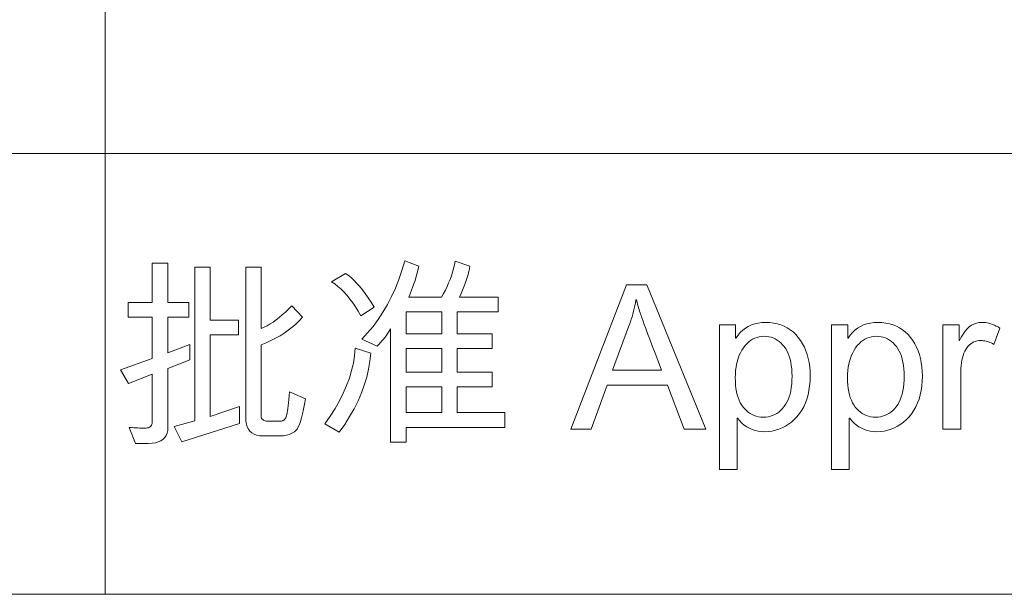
# Model space of a CAD drawing. Header units: millimetres. Extents: x 2163 to 2692, y -1564 to -1190.
# Tile 28 of 47: x 2599 to 2617, y -1541 to -1531. Entities that reach past the tile are written whole.
import ezdxf

# ---------------------------------------------------------------- set-up
doc = ezdxf.new("R2010")
doc.units = ezdxf.units.MM

msp = doc.modelspace()

# ---------------------------------------------------------------- linework, layer by layer
at = {"color": 7, "lineweight": 13, "ltscale": 0.4125}
msp.add_line((2600.953, -1517.474), (2600.953, -1541.234), dxfattribs=at)
at = {"color": 7, "lineweight": 13}
for p, q in [((2548.825, -1533.314), (2679.145, -1533.314)), ((2466.025, -1541.234), (2679.145, -1541.234))]:
    msp.add_line(p, q, dxfattribs=at)
for points in [[(2608.129, -1538.237), (2606.354, -1538.237), (2606.354, -1538.504), (2606.074, -1538.504), (2606.074, -1536.468), (2606.056, -1536.498), (2606.037, -1536.528), (2606.016, -1536.558), (2605.995, -1536.588), (2605.971, -1536.619), (2605.947, -1536.65), (2605.921, -1536.681), (2605.894, -1536.712), (2605.865, -1536.744), (2605.836, -1536.776), (2605.558, -1536.651), (2605.663, -1536.539), (2605.761, -1536.422), (2605.853, -1536.298), (2605.939, -1536.167), (2606.02, -1536.03), (2606.094, -1535.886), (2606.162, -1535.735), (2606.223, -1535.578), (2606.279, -1535.415), (2606.329, -1535.245), (2606.585, -1535.342), (2606.566, -1535.416), (2606.546, -1535.485), (2606.527, -1535.551), (2606.508, -1535.612), (2606.49, -1535.669), (2606.472, -1535.722), (2606.454, -1535.771), (2606.436, -1535.816), (2606.419, -1535.857), (2606.401, -1535.894), (2606.992, -1535.894), (2607.027, -1535.831), (2607.06, -1535.768), (2607.09, -1535.704), (2607.118, -1535.64), (2607.144, -1535.576), (2607.167, -1535.511), (2607.187, -1535.446), (2607.205, -1535.381), (2607.221, -1535.315), (2607.234, -1535.249), (2607.501, -1535.342), (2607.492, -1535.389), (2607.481, -1535.438), (2607.467, -1535.488), (2607.452, -1535.541), (2607.434, -1535.595), (2607.414, -1535.651), (2607.392, -1535.709), (2607.368, -1535.769), (2607.342, -1535.83), (2607.314, -1535.894), (2608.009, -1535.894), (2608.009, -1536.157), (2607.27, -1536.157), (2607.27, -1536.552), (2607.897, -1536.552), (2607.897, -1536.817), (2607.27, -1536.817), (2607.27, -1537.243), (2607.897, -1537.243), (2607.897, -1537.508), (2607.27, -1537.508), (2607.27, -1537.971), (2608.129, -1537.971)], [(2602.473, -1537.022), (2602.08, -1537.179), (2602.08, -1538.237), (2602.077, -1538.29), (2602.066, -1538.339), (2602.048, -1538.381), (2602.024, -1538.418), (2601.992, -1538.45), (2601.953, -1538.476), (2601.907, -1538.497), (2601.854, -1538.512), (2601.794, -1538.521), (2601.727, -1538.525), (2601.495, -1538.528), (2601.382, -1538.237), (2601.427, -1538.239), (2601.468, -1538.242), (2601.505, -1538.244), (2601.539, -1538.246), (2601.569, -1538.247), (2601.596, -1538.248), (2601.619, -1538.249), (2601.638, -1538.25), (2601.653, -1538.251), (2601.665, -1538.251), (2601.69, -1538.25), (2601.712, -1538.246), (2601.731, -1538.241), (2601.748, -1538.233), (2601.763, -1538.223), (2601.775, -1538.211), (2601.784, -1538.197), (2601.79, -1538.181), (2601.794, -1538.162), (2601.796, -1538.141), (2601.796, -1537.277), (2601.375, -1537.45), (2601.23, -1537.2), (2601.796, -1536.997), (2601.796, -1536.258), (2601.364, -1536.258), (2601.364, -1535.995), (2601.796, -1535.995), (2601.796, -1535.287), (2602.08, -1535.287), (2602.08, -1535.995), (2602.457, -1535.995), (2602.457, -1536.258), (2602.08, -1536.258), (2602.08, -1536.896), (2602.473, -1536.744)], [(2603.362, -1538.164), (2602.331, -1538.493), (2602.19, -1538.217), (2602.563, -1538.116), (2602.563, -1535.356), (2602.837, -1535.356), (2602.837, -1536.309), (2603.348, -1536.309), (2603.348, -1536.575), (2602.837, -1536.575), (2602.837, -1538.037), (2603.362, -1537.86)], [(2604.547, -1537.722), (2604.531, -1537.821), (2604.514, -1537.91), (2604.497, -1537.991), (2604.478, -1538.064), (2604.459, -1538.127), (2604.439, -1538.182), (2604.419, -1538.228), (2604.397, -1538.265), (2604.375, -1538.293), (2604.352, -1538.313), (2604.329, -1538.327), (2604.305, -1538.34), (2604.281, -1538.351), (2604.256, -1538.361), (2604.231, -1538.37), (2604.206, -1538.376), (2604.18, -1538.382), (2604.154, -1538.386), (2604.128, -1538.388), (2604.101, -1538.389), (2603.783, -1538.389), (2603.724, -1538.385), (2603.672, -1538.375), (2603.626, -1538.359), (2603.586, -1538.336), (2603.552, -1538.306), (2603.524, -1538.27), (2603.503, -1538.227), (2603.488, -1538.177), (2603.478, -1538.121), (2603.475, -1538.058), (2603.475, -1535.356), (2603.751, -1535.356), (2603.751, -1536.461), (2603.804, -1536.437), (2603.858, -1536.409), (2603.912, -1536.378), (2603.966, -1536.343), (2604.021, -1536.304), (2604.076, -1536.261), (2604.132, -1536.215), (2604.188, -1536.164), (2604.244, -1536.111), (2604.301, -1536.053), (2604.492, -1536.258), (2604.435, -1536.32), (2604.373, -1536.38), (2604.309, -1536.436), (2604.24, -1536.49), (2604.168, -1536.541), (2604.092, -1536.588), (2604.012, -1536.633), (2603.929, -1536.676), (2603.842, -1536.715), (2603.751, -1536.751), (2603.751, -1538.016), (2603.752, -1538.036), (2603.756, -1538.054), (2603.761, -1538.071), (2603.769, -1538.085), (2603.78, -1538.096), (2603.792, -1538.106), (2603.807, -1538.114), (2603.825, -1538.119), (2603.844, -1538.122), (2603.866, -1538.123), (2604.101, -1538.123), (2604.115, -1538.123), (2604.127, -1538.12), (2604.139, -1538.116), (2604.15, -1538.111), (2604.16, -1538.104), (2604.17, -1538.096), (2604.178, -1538.086), (2604.186, -1538.074), (2604.193, -1538.061), (2604.199, -1538.046), (2604.205, -1538.028), (2604.211, -1538.004), (2604.217, -1537.974), (2604.224, -1537.938), (2604.23, -1537.896), (2604.237, -1537.848), (2604.243, -1537.795), (2604.25, -1537.735), (2604.257, -1537.67), (2604.264, -1537.598)], [(2605.781, -1536.074), (2605.539, -1536.23), (2605.493, -1536.148), (2605.445, -1536.071), (2605.397, -1535.998), (2605.347, -1535.93), (2605.295, -1535.866), (2605.242, -1535.808), (2605.188, -1535.753), (2605.132, -1535.704), (2605.075, -1535.659), (2605.017, -1535.618), (2605.268, -1535.47), (2605.317, -1535.504), (2605.367, -1535.544), (2605.417, -1535.59), (2605.467, -1535.642), (2605.518, -1535.699), (2605.57, -1535.763), (2605.622, -1535.832), (2605.674, -1535.907), (2605.727, -1535.988)], [(2611.734, -1538.268), (2611.347, -1538.268), (2611.043, -1537.48), (2609.961, -1537.48), (2609.674, -1538.268), (2609.312, -1538.268), (2610.307, -1535.676), (2610.677, -1535.676)], [(2610.938, -1537.208), (2610.877, -1537.047), (2610.822, -1536.9), (2610.772, -1536.768), (2610.728, -1536.651), (2610.689, -1536.548), (2610.656, -1536.46), (2610.629, -1536.386), (2610.607, -1536.327), (2610.59, -1536.282), (2610.579, -1536.252), (2610.571, -1536.228), (2610.563, -1536.203), (2610.554, -1536.177), (2610.545, -1536.148), (2610.537, -1536.119), (2610.527, -1536.087), (2610.518, -1536.055), (2610.509, -1536.02), (2610.499, -1535.984), (2610.489, -1535.947), (2610.48, -1535.947), (2610.47, -1535.999), (2610.459, -1536.05), (2610.448, -1536.1), (2610.435, -1536.15), (2610.422, -1536.199), (2610.409, -1536.247), (2610.395, -1536.294), (2610.38, -1536.341), (2610.364, -1536.386), (2610.348, -1536.431), (2610.058, -1537.208)], [(2606.995, -1536.552), (2606.995, -1536.157), (2606.354, -1536.157), (2606.354, -1536.552)], [(2612.273, -1536.635), (2612.311, -1536.581), (2612.352, -1536.532), (2612.396, -1536.49), (2612.445, -1536.453), (2612.496, -1536.421), (2612.552, -1536.396), (2612.611, -1536.376), (2612.673, -1536.361), (2612.739, -1536.353), (2612.809, -1536.35), (2612.881, -1536.353), (2612.951, -1536.361), (2613.017, -1536.374), (2613.08, -1536.393), (2613.14, -1536.417), (2613.196, -1536.446), (2613.25, -1536.481), (2613.301, -1536.521), (2613.348, -1536.567), (2613.392, -1536.618), (2613.433, -1536.673), (2613.469, -1536.732), (2613.502, -1536.793), (2613.529, -1536.858), (2613.553, -1536.926), (2613.572, -1536.998), (2613.587, -1537.072), (2613.598, -1537.15), (2613.604, -1537.231), (2613.606, -1537.315), (2613.604, -1537.405), (2613.597, -1537.491), (2613.585, -1537.573), (2613.568, -1537.652), (2613.547, -1537.726), (2613.521, -1537.797), (2613.49, -1537.864), (2613.455, -1537.928), (2613.414, -1537.987), (2613.369, -1538.043), (2613.321, -1538.094), (2613.27, -1538.14), (2613.218, -1538.18), (2613.163, -1538.216), (2613.106, -1538.245), (2613.046, -1538.269), (2612.985, -1538.288), (2612.921, -1538.302), (2612.856, -1538.31), (2612.788, -1538.313), (2612.728, -1538.31), (2612.672, -1538.303), (2612.617, -1538.291), (2612.565, -1538.274), (2612.515, -1538.252), (2612.468, -1538.226), (2612.423, -1538.195), (2612.381, -1538.159), (2612.341, -1538.118), (2612.303, -1538.072), (2612.294, -1538.072), (2612.294, -1538.99), (2611.976, -1538.99), (2611.976, -1536.392), (2612.266, -1536.392), (2612.266, -1536.635)], [(2614.287, -1536.635), (2614.325, -1536.581), (2614.366, -1536.532), (2614.41, -1536.49), (2614.458, -1536.453), (2614.51, -1536.421), (2614.566, -1536.396), (2614.625, -1536.376), (2614.687, -1536.361), (2614.753, -1536.353), (2614.823, -1536.35), (2614.895, -1536.353), (2614.964, -1536.361), (2615.03, -1536.374), (2615.093, -1536.393), (2615.153, -1536.417), (2615.21, -1536.446), (2615.264, -1536.481), (2615.314, -1536.521), (2615.362, -1536.567), (2615.406, -1536.618), (2615.447, -1536.673), (2615.483, -1536.732), (2615.515, -1536.793), (2615.543, -1536.858), (2615.567, -1536.926), (2615.586, -1536.998), (2615.601, -1537.072), (2615.612, -1537.15), (2615.618, -1537.231), (2615.62, -1537.315), (2615.618, -1537.405), (2615.611, -1537.491), (2615.599, -1537.573), (2615.582, -1537.652), (2615.561, -1537.726), (2615.535, -1537.797), (2615.504, -1537.864), (2615.469, -1537.928), (2615.428, -1537.987), (2615.383, -1538.043), (2615.335, -1538.094), (2615.284, -1538.14), (2615.231, -1538.18), (2615.176, -1538.216), (2615.119, -1538.245), (2615.06, -1538.269), (2614.999, -1538.288), (2614.935, -1538.302), (2614.869, -1538.31), (2614.802, -1538.313), (2614.742, -1538.31), (2614.685, -1538.303), (2614.631, -1538.291), (2614.579, -1538.274), (2614.529, -1538.252), (2614.482, -1538.226), (2614.437, -1538.195), (2614.395, -1538.159), (2614.355, -1538.118), (2614.317, -1538.072), (2614.308, -1538.072), (2614.308, -1538.99), (2613.99, -1538.99), (2613.99, -1536.392), (2614.28, -1536.392), (2614.28, -1536.635)], [(2617.012, -1536.451), (2616.902, -1536.744), (2616.878, -1536.731), (2616.855, -1536.719), (2616.831, -1536.709), (2616.808, -1536.7), (2616.785, -1536.693), (2616.762, -1536.686), (2616.739, -1536.682), (2616.716, -1536.678), (2616.693, -1536.676), (2616.67, -1536.675), (2616.636, -1536.677), (2616.602, -1536.682), (2616.571, -1536.69), (2616.541, -1536.701), (2616.514, -1536.715), (2616.487, -1536.733), (2616.463, -1536.754), (2616.44, -1536.778), (2616.419, -1536.805), (2616.4, -1536.835), (2616.382, -1536.869), (2616.367, -1536.904), (2616.353, -1536.943), (2616.341, -1536.984), (2616.331, -1537.027), (2616.323, -1537.074), (2616.316, -1537.122), (2616.312, -1537.173), (2616.309, -1537.227), (2616.308, -1537.284), (2616.308, -1538.268), (2615.99, -1538.268), (2615.99, -1536.392), (2616.28, -1536.392), (2616.28, -1536.675), (2616.287, -1536.675), (2616.318, -1536.614), (2616.351, -1536.558), (2616.386, -1536.509), (2616.423, -1536.467), (2616.462, -1536.431), (2616.503, -1536.402), (2616.546, -1536.379), (2616.59, -1536.363), (2616.636, -1536.353), (2616.685, -1536.35), (2616.717, -1536.351), (2616.75, -1536.354), (2616.782, -1536.359), (2616.815, -1536.366), (2616.848, -1536.375), (2616.88, -1536.386), (2616.913, -1536.399), (2616.946, -1536.415), (2616.979, -1536.432)], [(2612.767, -1538.051), (2612.81, -1538.049), (2612.853, -1538.044), (2612.893, -1538.034), (2612.932, -1538.021), (2612.97, -1538.005), (2613.006, -1537.984), (2613.041, -1537.96), (2613.074, -1537.933), (2613.105, -1537.901), (2613.135, -1537.866), (2613.163, -1537.827), (2613.188, -1537.785), (2613.21, -1537.739), (2613.229, -1537.689), (2613.245, -1537.636), (2613.258, -1537.579), (2613.268, -1537.519), (2613.275, -1537.455), (2613.28, -1537.387), (2613.281, -1537.315), (2613.28, -1537.248), (2613.275, -1537.184), (2613.268, -1537.123), (2613.259, -1537.065), (2613.246, -1537.01), (2613.23, -1536.959), (2613.212, -1536.911), (2613.191, -1536.866), (2613.167, -1536.824), (2613.14, -1536.785), (2613.112, -1536.75), (2613.081, -1536.718), (2613.049, -1536.69), (2613.015, -1536.666), (2612.98, -1536.646), (2612.943, -1536.629), (2612.905, -1536.616), (2612.865, -1536.607), (2612.824, -1536.601), (2612.781, -1536.599), (2612.736, -1536.601), (2612.693, -1536.608), (2612.652, -1536.618), (2612.612, -1536.632), (2612.574, -1536.651), (2612.538, -1536.674), (2612.503, -1536.701), (2612.47, -1536.732), (2612.438, -1536.767), (2612.408, -1536.806), (2612.381, -1536.849), (2612.356, -1536.894), (2612.334, -1536.941), (2612.315, -1536.991), (2612.299, -1537.044), (2612.286, -1537.098), (2612.276, -1537.156), (2612.268, -1537.215), (2612.264, -1537.277), (2612.263, -1537.342), (2612.264, -1537.41), (2612.268, -1537.475), (2612.275, -1537.536), (2612.285, -1537.594), (2612.298, -1537.648), (2612.313, -1537.699), (2612.331, -1537.747), (2612.352, -1537.792), (2612.376, -1537.833), (2612.402, -1537.871), (2612.431, -1537.905), (2612.462, -1537.935), (2612.494, -1537.963), (2612.528, -1537.986), (2612.563, -1538.006), (2612.6, -1538.022), (2612.639, -1538.035), (2612.68, -1538.044), (2612.722, -1538.049)], [(2614.78, -1538.051), (2614.824, -1538.049), (2614.866, -1538.044), (2614.907, -1538.034), (2614.946, -1538.021), (2614.984, -1538.005), (2615.02, -1537.984), (2615.055, -1537.96), (2615.088, -1537.933), (2615.119, -1537.901), (2615.149, -1537.866), (2615.177, -1537.827), (2615.201, -1537.785), (2615.223, -1537.739), (2615.242, -1537.689), (2615.258, -1537.636), (2615.272, -1537.579), (2615.282, -1537.519), (2615.289, -1537.455), (2615.293, -1537.387), (2615.295, -1537.315), (2615.293, -1537.248), (2615.289, -1537.184), (2615.282, -1537.123), (2615.272, -1537.065), (2615.26, -1537.01), (2615.244, -1536.959), (2615.226, -1536.911), (2615.205, -1536.866), (2615.181, -1536.824), (2615.154, -1536.785), (2615.125, -1536.75), (2615.095, -1536.718), (2615.063, -1536.69), (2615.029, -1536.666), (2614.994, -1536.646), (2614.957, -1536.629), (2614.919, -1536.616), (2614.879, -1536.607), (2614.838, -1536.601), (2614.794, -1536.599), (2614.75, -1536.601), (2614.707, -1536.608), (2614.666, -1536.618), (2614.626, -1536.632), (2614.588, -1536.651), (2614.552, -1536.674), (2614.517, -1536.701), (2614.484, -1536.732), (2614.452, -1536.767), (2614.422, -1536.806), (2614.395, -1536.849), (2614.37, -1536.894), (2614.348, -1536.941), (2614.329, -1536.991), (2614.313, -1537.044), (2614.3, -1537.098), (2614.29, -1537.156), (2614.282, -1537.215), (2614.278, -1537.277), (2614.276, -1537.342), (2614.278, -1537.41), (2614.282, -1537.475), (2614.289, -1537.536), (2614.299, -1537.594), (2614.311, -1537.648), (2614.327, -1537.699), (2614.345, -1537.747), (2614.366, -1537.792), (2614.39, -1537.833), (2614.416, -1537.871), (2614.445, -1537.905), (2614.475, -1537.935), (2614.508, -1537.963), (2614.541, -1537.986), (2614.577, -1538.006), (2614.614, -1538.022), (2614.653, -1538.035), (2614.694, -1538.044), (2614.736, -1538.049)], [(2605.721, -1536.903), (2605.705, -1537.047), (2605.681, -1537.19), (2605.647, -1537.333), (2605.604, -1537.475), (2605.552, -1537.617), (2605.491, -1537.759), (2605.42, -1537.901), (2605.341, -1538.042), (2605.253, -1538.183), (2605.155, -1538.323), (2604.895, -1538.171), (2604.992, -1538.032), (2605.08, -1537.894), (2605.158, -1537.757), (2605.227, -1537.62), (2605.286, -1537.484), (2605.336, -1537.349), (2605.377, -1537.214), (2605.408, -1537.08), (2605.429, -1536.946), (2605.441, -1536.813)], [(2606.995, -1537.243), (2606.995, -1536.817), (2606.354, -1536.817), (2606.354, -1537.243)], [(2606.995, -1537.971), (2606.995, -1537.508), (2606.354, -1537.508), (2606.354, -1537.971)]]:
    msp.add_lwpolyline(points, close=True, dxfattribs=at)

doc.saveas('drawing.dxf')
